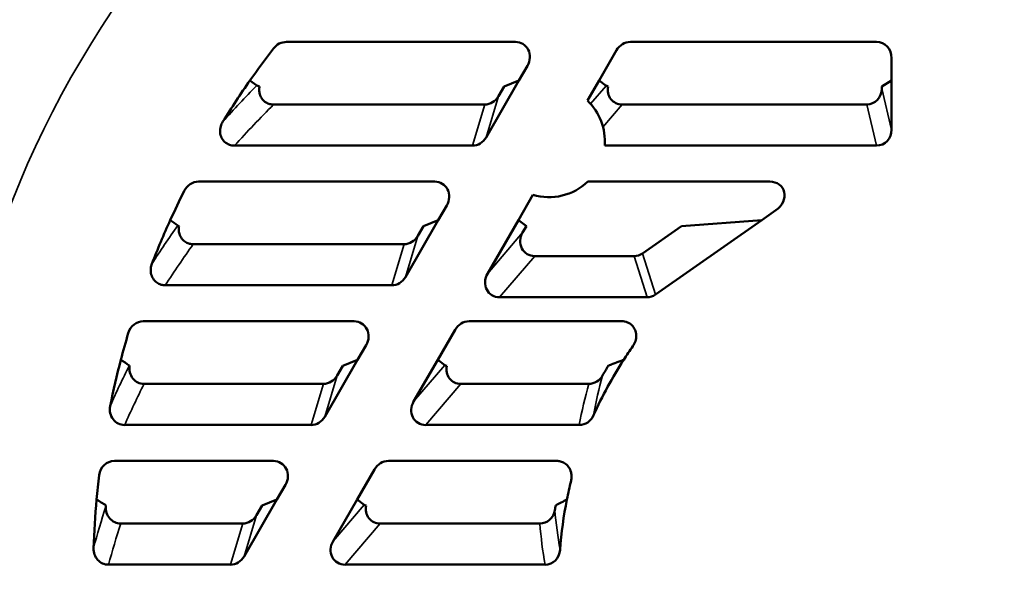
# Model space of a CAD drawing. Header units: inches. Extents: x 1 to 237, y 4 to 150.
# Tile 58 of 166: x 54.66 to 58.5, y 116.12 to 118.35. Entities that reach past the tile are written whole.
import ezdxf

# ---------------------------------------------------------------- set-up
doc = ezdxf.new("R2010")
doc.units = ezdxf.units.IN
doc.header["$LTSCALE"] = 7
doc.header["$MEASUREMENT"] = 0
for name, color, linetype, lineweight in [('Dimension (ANSI)', 7, 'Continuous', 25), ('Visible (ANSI)', 7, 'Continuous', 50), ('Visible Narrow (ANSI)', 7, 'Continuous', 35)]:
    doc.layers.add(name, color=color, linetype=linetype, lineweight=lineweight)
doc.styles.add('Dimension Text', font='tahoma.ttf')
doc.dimstyles.new('Dual Dimension', dxfattribs={"dimscale": 7, "dimtxt": 0.12, "dimasz": 0.098425, "dimexe": 0.125, "dimexo": 0.0625, "dimgap": 0.031496, "dimtad": 0, "dimtih": 1, "dimtoh": 1, "dimrnd": 1e-08, "dimzin": 4, "dimdsep": 46, "dimtxsty": 'Dimension Text', "dimcen": 0.09, "dimdle": 0.393701, "dimclrd": 256, "dimclre": 256, "dimclrt": 256, "dimadec": 0, "dimazin": 1, "dimtfac": 1, "dimtofl": 0, "dimtmove": 0, "dimatfit": 3, "dimfxl": 1, "dimtolj": 1, "dimtzin": 4, "dimlwd": -1, "dimlwe": -1, "dimarcsym": 0})

# ---------------------------------------------------------------- blocks, each defined once
blk = doc.blocks.new('*D9')
at = {"layer": 'Defpoints', "color": 0, "transparency": 16777216}
for p in [(66.3071, 137.1022), (66.3071, 126.7502), (31.7642, 110.5335)]:
    blk.add_point(p, dxfattribs=at)
at = {"layer": 'Dimension (ANSI)', "transparency": 16777216}
for p, q in [((31.7642, 110.971), (31.7642, 137.9772)), ((66.3071, 127.1877), (66.3071, 137.9772)), ((32.4532, 137.1022), (45.1175, 137.1022)), ((65.6181, 137.1022), (52.9538, 137.1022))]:
    blk.add_line(p, q, dxfattribs=at)
for points in [[(32.4532, 137.217), (32.4532, 136.9874), (31.7642, 137.1022)], [(65.6181, 137.217), (65.6181, 136.9874), (66.3071, 137.1022)]]:
    blk.add_solid(points, dxfattribs=at)
at = {"layer": 'Dimension (ANSI)', "transparency": 16777216, "insert": (49.0356, 137.1022), "char_height": 0.84, "attachment_point": 5, "style": 'Dimension Text'}
blk.add_mtext('\\A1;{\\H3.0x;(}\\S34.54^ 877.4 mm;{\\H3.0x;)}', dxfattribs=at)

msp = doc.modelspace()

# ---------------------------------------------------------------- linework, layer by layer
at = {"layer": 'Visible (ANSI)'}
for p, q in [((56.5921, 118.2642), (55.7011, 118.2642)), ((57.9981, 118.2642), (57.0401, 118.2642)), ((56.9856, 118.2314), (56.9179, 118.1142)), ((58.0571, 118.1142), (58.0571, 118.2015)), ((56.6062, 118.1142), (56.6393, 118.1715)), ((55.5854, 118.0943), (55.5588, 118.1142)), ((56.478, 117.8922), (56.6062, 118.1142)), ((56.526, 118.0524), (56.5484, 118.0911)), ((56.6062, 118.1142), (56.5484, 118.0911)), ((56.9179, 118.1142), (56.8725, 118.0354)), ((56.9455, 118.0937), (56.9179, 118.1142)), ((58.0571, 118.1142), (58.0186, 118.0911)), ((58.0186, 118.0823), (58.0186, 118.0911)), ((58.0571, 117.9221), (58.0571, 118.1142)), ((55.651, 118.0203), (56.4726, 118.0203)), ((57.0082, 118.0203), (57.9602, 118.0203)), ((55.4988, 117.8602), (56.4246, 117.8602)), ((56.9399, 117.8602), (57.9987, 117.8602)), ((56.278, 117.7202), (55.3585, 117.7202)), ((57.5826, 117.7202), (56.8738, 117.7202)), ((56.6605, 117.6683), (56.6038, 117.5702)), ((56.2921, 117.5702), (56.3252, 117.6275)), ((57.5518, 117.5702), (57.6063, 117.6084)), ((56.1639, 117.3482), (56.2921, 117.5702)), ((56.2119, 117.5084), (56.2343, 117.5471)), ((56.2921, 117.5702), (56.2343, 117.5471)), ((56.6038, 117.5702), (56.4834, 117.3615)), ((56.635, 117.5471), (56.6038, 117.5702)), ((56.635, 117.5471), (56.6203, 117.5216)), ((57.0867, 117.44), (57.2396, 117.5471)), ((57.1372, 117.2799), (57.5518, 117.5702)), ((57.5518, 117.5702), (57.2396, 117.5471)), ((55.3379, 117.4763), (56.1585, 117.4763)), ((56.6673, 117.4298), (57.0543, 117.4298)), ((55.229, 117.3162), (56.1105, 117.3162)), ((56.5304, 117.2697), (57.1048, 117.2697)), ((55.9639, 117.1762), (55.1434, 117.1762)), ((57.0063, 117.1762), (56.412, 117.1762)), ((56.3575, 117.1434), (56.2898, 117.0262)), ((55.978, 117.0262), (56.0111, 117.0835)), ((55.8499, 116.8042), (55.978, 117.0262)), ((55.978, 117.0262), (55.9202, 117.0031)), ((56.2898, 117.0262), (56.1961, 116.864)), ((56.3173, 117.0057), (56.2898, 117.0262)), ((55.8979, 116.9644), (55.9202, 117.0031)), ((55.1466, 116.9323), (55.8444, 116.9323)), ((56.3801, 116.9323), (56.878, 116.9323)), ((55.0706, 116.7722), (55.7964, 116.7722)), ((56.2431, 116.7722), (56.8411, 116.7722)), ((55.6498, 116.6322), (55.0307, 116.6322)), ((56.7534, 116.6322), (56.0979, 116.6322)), ((56.0434, 116.5994), (55.9757, 116.4822)), ((55.6639, 116.4822), (55.697, 116.5395)), ((55.5358, 116.2602), (55.6639, 116.4822)), ((55.6639, 116.4822), (55.6062, 116.4591)), ((55.9757, 116.4822), (55.8821, 116.32)), ((56.0032, 116.4617), (55.9757, 116.4822)), ((55.5838, 116.4204), (55.6062, 116.4591)), ((55.0555, 116.3883), (55.5304, 116.3883)), ((56.066, 116.3883), (56.6874, 116.3883)), ((55.0078, 116.2282), (55.4823, 116.2282)), ((55.9291, 116.2282), (56.7077, 116.2282))]:
    msp.add_line(p, q, dxfattribs=at)
for centre, radius, start, end in [((58.3226, 116.1772), 3.375, 142.3649, 144.9756), ((58.3226, 116.1772), 3.375, 144.9756, 148.2413), ((56.7226, 117.8772), 0.2179, 355.5259, 46.563), ((56.7226, 117.8772), 0.2179, 253.437, 313.9102), ((58.3226, 116.1772), 3.375, 153.4786, 155.6229), ((58.3226, 116.1772), 3.375, 155.6229, 158.7615), ((58.3226, 116.1772), 3.375, 163.5945, 165.4304), ((58.3226, 116.1772), 1.56, 144.6909, 147.0279), ((58.3226, 116.1772), 3.375, 165.4304, 168.5706), ((58.3226, 116.1772), 1.56, 147.0279, 156.0725), ((58.3226, 116.1772), 1.5985, 148.8889, 150.4792), ((58.3226, 116.1772), 3.375, 173.2039, 174.8151), ((58.3226, 116.1772), 1.56, 165.9855, 168.7253), ((58.3226, 116.1772), 3.375, 174.8151, 178.0476), ((58.3226, 116.1772), 1.56, 168.7253, 176.0015), ((58.3226, 116.1772), 3.3365, 175.1526, 175.2192), ((58.3226, 116.1772), 1.5985, 169.8411, 170.521)]:
    msp.add_arc(centre, radius, start, end, dxfattribs=at)
for centre, major_axis, ratio, start_param, end_param in [((55.6967, 118.2004), (0.0333, 0.056), 0.921373, 0.500951, 1.439945), ((56.5865, 118.2003), (0.0393, 0.0529), 0.9107, 4.839431, 6.878452), ((57.037, 118.2003), (0.0245, 0.0596), 0.93054, 0.365358, 1.427385), ((57.997, 118.2003), (0.0091, 0.0633), 0.938555, 4.864618, 6.417513), ((55.6644, 118.0903), (0.0795, -0.0048), 0.079905, 3.262355, 3.688911), ((57.0198, 118.0902), (0.0749, -0.0045), 0.089142, 3.277437, 3.622133), ((57.0146, 118.0842), (0.0432, 0.0506), 0.901928, 2.118691, 3.798441), ((57.9584, 118.0842), (-0.015, 0.0623), 0.936533, 2.920167, 4.461149), ((56.4748, 118.0842), (0.0184, 0.0615), 0.934792, 3.414826, 4.464484), ((56.4268, 117.924), (0.0184, 0.0615), 0.934792, 3.414826, 4.464484), ((57.9969, 117.924), (-0.015, 0.0623), 0.936533, 2.920167, 4.461149), ((55.356, 117.6563), (0.0207, 0.0608), 0.933633, 0.308346, 1.427269), ((56.2724, 117.6563), (0.0393, 0.0529), 0.9107, 4.839431, 6.878452), ((57.5701, 117.6563), (0.0633, 0.0377), 0.814866, 4.802801, 7.222864), ((55.3483, 117.5463), (0.0714, -0.0039), 0.097982, 3.29248, 3.546697), ((56.1608, 117.5402), (0.0184, 0.0615), 0.934792, 3.414826, 4.464484), ((56.6737, 117.4937), (0.0432, 0.0506), 0.901928, 1.773994, 3.798441), ((57.052, 117.4937), (-0.0193, 0.0612), 0.934276, 2.855119, 3.428066), ((56.5368, 117.3335), (0.0432, 0.0506), 0.901928, 1.773994, 3.798441), ((56.1127, 117.38), (0.0184, 0.0615), 0.934792, 3.414826, 4.464484), ((57.1025, 117.3335), (-0.0193, 0.0612), 0.934276, 2.855119, 3.428066), ((55.1423, 117.1123), (0.0093, 0.0632), 0.938703, 0.136766, 1.420986), ((55.9584, 117.1123), (0.0393, 0.0529), 0.9107, 4.839431, 6.878452), ((56.4089, 117.1123), (0.0245, 0.0596), 0.93054, 0.365358, 1.427385), ((55.1503, 116.9961), (0.0291, 0.0578), 0.926273, 1.897693, 3.577885), ((56.3916, 117.0022), (0.0749, -0.0045), 0.089142, 3.277437, 3.622133), ((56.3864, 116.9962), (0.0432, 0.0506), 0.901928, 2.118691, 3.798441), ((55.8467, 116.9962), (0.0184, 0.0615), 0.934792, 3.414826, 4.464484), ((56.8802, 116.9962), (0.0176, 0.0618), 0.934758, 3.401456, 4.458329), ((56.2495, 116.836), (0.0432, 0.0506), 0.901928, 1.773994, 3.798441), ((55.074, 116.836), (0.0263, 0.059), 0.92916, 1.806365, 3.533899), ((55.7987, 116.836), (0.0184, 0.0615), 0.934792, 3.414826, 4.464484), ((56.8424, 116.8361), (0.0111, 0.0631), 0.937565, 3.305123, 4.453464), ((55.0308, 116.5683), (-0.0015, 0.0638), 0.939819, 6.260826, 7.702602), ((55.6443, 116.5683), (0.0393, 0.0529), 0.9107, 4.839431, 6.878452), ((56.0948, 116.5683), (0.0245, 0.0596), 0.93054, 0.365358, 1.427385), ((55.0579, 116.4521), (0.0197, 0.0611), 0.934175, 1.815213, 3.434583), ((56.0776, 116.4582), (0.0749, -0.0045), 0.089142, 3.277437, 3.622133), ((56.0724, 116.4522), (0.0432, 0.0506), 0.901928, 2.118691, 3.798441), ((56.6868, 116.4522), (-0.0051, 0.0637), 0.939024, 3.066323, 4.45155), ((55.5326, 116.4522), (0.0184, 0.0615), 0.934792, 3.414826, 4.464484), ((55.9355, 116.292), (0.0432, 0.0506), 0.901928, 1.773994, 3.798441), ((55.0098, 116.292), (0.0169, 0.0618), 0.935787, 1.81828, 3.391485), ((56.7064, 116.2921), (-0.011, 0.0631), 0.937704, 2.979178, 4.454145), ((55.4846, 116.292), (0.0184, 0.0615), 0.934792, 3.414826, 4.464484)]:
    msp.add_ellipse(centre, major_axis=major_axis, ratio=ratio, start_param=start_param, end_param=end_param, dxfattribs=at)
for points, knots in [([(55.5963, 118.0911), (55.5951, 118.0861), (55.5946, 118.081), (55.5947, 118.0707), (55.5954, 118.0655), (55.5987, 118.0536), (55.6019, 118.0472), (55.6104, 118.0362), (55.6155, 118.0317), (55.626, 118.0254), (55.631, 118.0234), (55.6411, 118.0209), (55.646, 118.0203), (55.651, 118.0203)], [0.000001, 0.000001, 0.000001, 0.000001, 0.0390136, 0.0390136, 0.0788554, 0.0788554, 0.1331592, 0.1331592, 0.1850303, 0.1850303, 0.2262223, 0.2262223, 0.2640636, 0.2640636, 0.2640636, 0.2640636]), ([(55.4988, 117.8602), (55.4919, 117.8602), (55.485, 117.8613), (55.4722, 117.866), (55.4663, 117.8695), (55.4558, 117.8787), (55.4515, 117.8845), (55.4451, 117.8975), (55.4432, 117.9047), (55.4419, 117.9199), (55.4427, 117.9278), (55.4467, 117.9418), (55.4494, 117.9479), (55.4529, 117.9536)], [-0.3265447, -0.3265447, -0.3265447, -0.3265447, -0.273819, -0.273819, -0.2219845, -0.2219845, -0.1670562, -0.1670562, -0.1109005, -0.1109005, -0.0508187, -0.0508187, 0, 0, 0, 0]), ([(55.2825, 117.5471), (55.2815, 117.5422), (55.2812, 117.5372), (55.2815, 117.5271), (55.2823, 117.522), (55.2858, 117.51), (55.2892, 117.5033), (55.2981, 117.492), (55.3035, 117.4873), (55.3141, 117.4812), (55.3189, 117.4793), (55.3285, 117.4769), (55.3332, 117.4763), (55.3379, 117.4763)], [0.000001, 0.000001, 0.000001, 0.000001, 0.0378971, 0.0378971, 0.0772601, 0.0772601, 0.1334724, 0.1334724, 0.1876, 0.1876, 0.2268544, 0.2268544, 0.2630898, 0.2630898, 0.2630898, 0.2630898]), ([(55.229, 117.3162), (55.2234, 117.3162), (55.2178, 117.317), (55.2066, 117.3203), (55.2011, 117.323), (55.1902, 117.3308), (55.1851, 117.3362), (55.1773, 117.3489), (55.1746, 117.3559), (55.172, 117.3697), (55.1719, 117.3761), (55.1732, 117.3884), (55.1747, 117.3942), (55.1768, 117.3998)], [-0.2971437, -0.2971437, -0.2971437, -0.2971437, -0.2544535, -0.2544535, -0.2078121, -0.2078121, -0.1516498, -0.1516498, -0.0943297, -0.0943297, -0.045274, -0.045274, 0, 0, 0, 0]), ([(57.0063, 117.1762), (57.0139, 117.1762), (57.0214, 117.1748), (57.0346, 117.1694), (57.0404, 117.1657), (57.0505, 117.156), (57.0547, 117.1501), (57.0607, 117.1367), (57.0623, 117.1294), (57.063, 117.1141), (57.0619, 117.1061), (57.0572, 117.0915), (57.0539, 117.0848), (57.0496, 117.0788)], [-0.3385653, -0.3385653, -0.3385653, -0.3385653, -0.2807465, -0.2807465, -0.2289656, -0.2289656, -0.1735701, -0.1735701, -0.1169768, -0.1169768, -0.0562768, -0.0562768, 0, 0, 0, 0]), ([(55.0889, 117.0038), (55.089, 117.0037), (55.0892, 117.0036), (55.0897, 117.0033), (55.09, 117.0032), (55.0902, 117.0031)], [-0.03656134, -0.03656134, -0.03656134, -0.03656134, -0.01828122, -0.01828122, -0.000001, -0.000001, -0.000001, -0.000001]), ([(56.7534, 116.6322), (56.7584, 116.6322), (56.7634, 116.6315), (56.7734, 116.6288), (56.7784, 116.6266), (56.7895, 116.6198), (56.795, 116.6146), (56.8039, 116.6022), (56.8072, 116.5951), (56.8105, 116.5821), (56.8111, 116.5764), (56.811, 116.5654), (56.8103, 116.5601), (56.809, 116.5549)], [-0.280022, -0.280022, -0.280022, -0.280022, -0.2419415, -0.2419415, -0.2005844, -0.2005844, -0.1428533, -0.1428533, -0.0840618, -0.0840618, -0.040435, -0.040435, 0, 0, 0, 0])]:
    msp.add_open_spline(points, degree=3, knots=knots, dxfattribs=at)
for points in [[(55.2776, 117.5491), (55.2679, 117.5561), (55.2582, 117.5631), (55.2485, 117.5702)], [(55.0889, 117.0038), (55.0779, 117.0113), (55.067, 117.0187), (55.0561, 117.0262)], [(54.998, 116.4591), (54.9858, 116.4668), (54.9736, 116.4745), (54.9614, 116.4822)], [(56.7927, 116.4822), (56.7781, 116.4745), (56.7636, 116.4668), (56.7492, 116.4591)]]:
    msp.add_open_spline(points, degree=3, dxfattribs=at)
msp.add_rational_spline([(57.0139, 117.0262), (56.9841, 117.0149), (56.954, 117.0031)], [1.00001321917, 1.00007921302, 1.00001264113], degree=2, dxfattribs=at)
at = {"layer": 'Visible Narrow (ANSI)'}
for p, q in [((56.8848, 118.0227), (56.9455, 118.0937)), ((58.0186, 118.0823), (58.0571, 117.9221)), ((56.526, 118.0524), (56.478, 117.8922)), ((56.4246, 117.8602), (56.4726, 118.0203)), ((57.0082, 118.0203), (56.9333, 117.9327)), ((57.9987, 117.8602), (57.9602, 118.0203)), ((56.2119, 117.5084), (56.1639, 117.3482)), ((56.4834, 117.3615), (56.6203, 117.5216)), ((56.1105, 117.3162), (56.1585, 117.4763)), ((57.0867, 117.44), (57.1372, 117.2799)), ((56.6673, 117.4298), (56.5304, 117.2697)), ((57.1048, 117.2697), (57.0543, 117.4298)), ((56.1961, 116.864), (56.3173, 117.0057)), ((55.7964, 116.7722), (55.8444, 116.9323)), ((55.8979, 116.9644), (55.8499, 116.8042)), ((56.3801, 116.9323), (56.2431, 116.7722)), ((55.8821, 116.32), (56.0032, 116.4617)), ((55.5838, 116.4204), (55.5358, 116.2602)), ((55.4823, 116.2282), (55.5304, 116.3883)), ((56.066, 116.3883), (55.9291, 116.2282))]:
    msp.add_line(p, q, dxfattribs=at)
msp.add_arc((58.3226, 116.1772), 3.971, 140.7033, 210, dxfattribs=at)
for centre, major_axis, ratio, start_param, end_param in [((57.6452, 115.9149), (2.1574, 2.696), 0.866397, 1.450416, 1.506446), ((58.3226, 115.168), (0, 3.9637), 0.970681, 0.767562, 0.824121), ((57.571, 115.8031), (1.6659, 2.9059), 0.858624, 1.458856, 1.512691), ((58.3226, 115.2014), (0, 3.8249), 0.970681, 0.933819, 0.984957), ((57.5231, 115.6927), (1.2012, 3.0092), 0.851817, 1.473337, 1.527241), ((58.3226, 115.2347), (0, 3.6861), 0.970681, 1.092203, 1.140561), ((57.9571, 116.584), (0.2609, 1.3169), 0.842911, 1.472346, 1.594873), ((57.9813, 116.6329), (0.2464, 1.2737), 0.847019, 1.473119, 1.595651), ((57.4966, 115.5829), (0.7575, 3.0314), 0.846077, 1.493725, 1.548174), ((57.9295, 116.5272), (-0.1611, 1.4018), 0.840856, 1.536118, 1.646614), ((58.3226, 115.2681), (0, 3.5473), 0.970681, 1.249507, 1.296734), ((57.9163, 116.473), (-0.1554, 1.4556), 0.841312, 1.539251, 1.649595)]:
    msp.add_ellipse(centre, major_axis=major_axis, ratio=ratio, start_param=start_param, end_param=end_param, dxfattribs=at)

# ---------------------------------------------------------------- dimensions: what is measured, and where the dimension line sits
at = {"layer": 'Dimension (ANSI)'}
dim = msp.add_linear_dim(base=(66.3071, 137.1022), p1=(31.7642, 110.5335), p2=(66.3071, 126.7502), text='{\\H3.0x;(}\\S<>^ 877.4 mm;{\\H3.0x;)}', dimstyle='Dual Dimension', override={"dimgap": 0.031496, "dimtih": 0, "dimtoh": 0, "dimdec": 2, "dimpost": '\\X', "dimtol": 0, "dimlim": 0, "dimtp": 0, "dimtm": 0, "dimtdec": 2, "dimatfit": 1}, dxfattribs=at)
dim.commit()
dim.dimension.update_dxf_attribs({"geometry": '*D9', "text_midpoint": (49.0356, 137.1022), "dimtype": 160})

doc.saveas('drawing.dxf')
